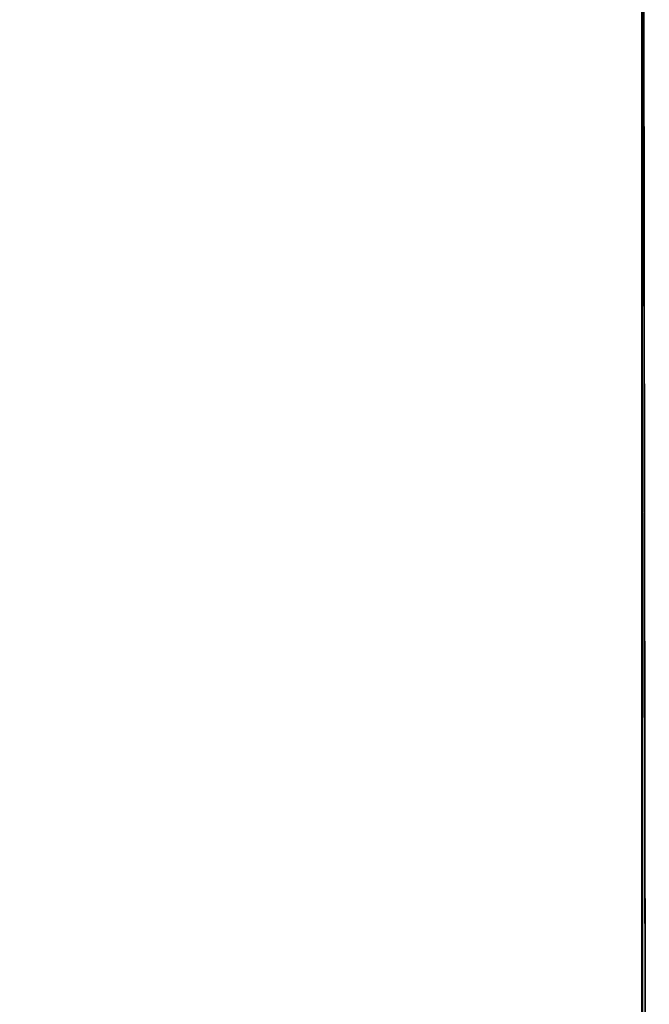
# Model space of a CAD drawing. Header units: metres. Extents: x 209747 to 209830, y 1182430 to 1182564.
# Tile 62 of 256: x 209752.1387 to 209752.173, y 1182476.1279 to 1182476.1815. Entities that reach past the tile are written whole.
import ezdxf

# ---------------------------------------------------------------- set-up
doc = ezdxf.new("R2010")
doc.units = ezdxf.units.M
doc.header["$MEASUREMENT"] = 0
doc.linetypes.add('DGN Style 2', pattern=[15.036391, 9.021834, -6.014556])
doc.layers.get('0').update_dxf_attribs({"color": 254})

# ---------------------------------------------------------------- blocks, each defined once
blk = doc.blocks.new('*U2')
at = {"color": 3, "linetype": 'Continuous'}
for p, q in [((1.275035, -22.828483), (1.275157, -22.930315)), ((1.275157, -22.930315), (1.2754, -23.032151))]:
    blk.add_line(p, q, dxfattribs=at)
blk = doc.blocks.new('*U3')
at = {"color": 3, "linetype": 'Continuous'}
blk.add_line((1.275074, -22.877377), (1.275254, -22.977128), dxfattribs=at)
blk = doc.blocks.new('*U4')
at = {"color": 3, "linetype": 'Continuous'}
blk.add_line((1.275031, -22.84141), (1.275174, -22.941641), dxfattribs=at)
blk = doc.blocks.new('*U5')
at = {"color": 3, "linetype": 'Continuous'}
blk.add_line((1.275039, -22.856976), (1.275201, -22.956188), dxfattribs=at)
blk = doc.blocks.new('*U6')
at = {"color": 3, "linetype": 'Continuous'}
for p, q in [((1.275041, -22.821692), (1.275154, -22.921029)), ((1.275154, -22.921029), (1.275371, -23.020365))]:
    blk.add_line(p, q, dxfattribs=at)
blk = doc.blocks.new('*U7')
at = {"color": 3, "linetype": 'Continuous'}
blk.add_line((1.275054, -22.851314), (1.275205, -22.950629), dxfattribs=at)
blk = doc.blocks.new('*U8')
at = {"color": 3, "linetype": 'Continuous'}
for p, q in [((1.275035, -22.832743), (1.275158, -22.932118)), ((1.275158, -22.932118), (1.275397, -23.031493))]:
    blk.add_line(p, q, dxfattribs=at)
blk = doc.blocks.new('*U9')
at = {"color": 3, "linetype": 'Continuous'}
blk.add_line((1.275003, -22.854042), (1.275041, -22.955848), dxfattribs=at)
blk = doc.blocks.new('ATTEMP_2')
at = {"color": 254, "flags": 128}
blk.add_lwpolyline([(0, 1.275), (-13.6, 1.275), (-13.6, -1.275), (0, -1.275), (0, 1.275), (0, 1.275)], dxfattribs=at)
blk = doc.blocks.new('ATTEMP_1')
at = {"color": 254, "rotation": 90}
blk.add_blockref('ATTEMP_2', (0, -18.11), dxfattribs=at)
blk = doc.blocks.new('ATTEMP')
at = {"color": 3, "linetype": 'Continuous'}
for name in ['*U9', '*U8', '*U7', '*U6', '*U5', '*U4', '*U2', '*U3']:
    blk.add_blockref(name, (-10.48, 0), dxfattribs=at)
at = {"color": 254}
blk.add_blockref('ATTEMP_1', (-10.48, 0), dxfattribs=at)

msp = doc.modelspace()

# ---------------------------------------------------------------- block references
at = {"color": 1, "linetype": 'DGN Style 2'}
msp.add_blockref('ATTEMP', (209761.377561, 1182499.061067), dxfattribs=at)

doc.saveas('drawing.dxf')
